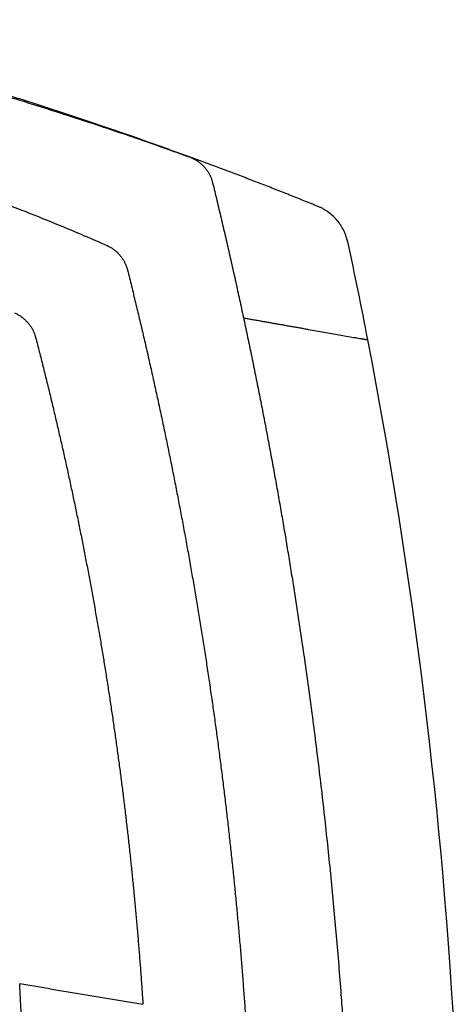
# Model space of a CAD drawing. Header units: millimetres. Extents: x 145 to 933, y -105 to 949.
# Tile 12 of 157: x 471 to 506, y 473 to 553. Entities that reach past the tile are written whole.
import ezdxf

# ---------------------------------------------------------------- set-up
doc = ezdxf.new("R2010")
doc.units = ezdxf.units.MM

msp = doc.modelspace()

# ---------------------------------------------------------------- linework, layer by layer
at = {"color": 7, "linetype": 'Continuous', "lineweight": 25}
for q in [(470.825, 474.783), (480.868, 473.103)]:
    msp.add_line((473.29, 474.371), q, dxfattribs=at)
for points, knots in [([(445.255, 553.349), (445.641, 553.267), (446.415, 553.105), (447.574, 552.856), (448.732, 552.603), (449.889, 552.344), (451.045, 552.081), (452.2, 551.813), (453.354, 551.54), (454.506, 551.263), (455.658, 550.98), (456.923, 550.665), (458.755, 550.198), (461.6, 549.45), (465.786, 548.293), (469.99, 547.052), (473.686, 545.898), (476.36, 545.033), (478.784, 544.224), (480.961, 543.477), (482.892, 542.799), (484.095, 542.365), (484.657, 542.162)], [0, 0, 0, 0, 0.028923, 0.057845, 0.086766, 0.115686, 0.144606, 0.173526, 0.202445, 0.231364, 0.260283, 0.289201, 0.326821, 0.39859, 0.504513, 0.6446, 0.719345, 0.787888, 0.850226, 0.906358, 0.956284, 1, 1, 1, 1]), ([(484.657, 542.162), (484.244, 542.313), (483.415, 542.617), (482.165, 543.067), (480.905, 543.515), (479.636, 543.961), (478.358, 544.403), (477.07, 544.843), (475.773, 545.28), (474.467, 545.713), (473.151, 546.143), (471.826, 546.57), (470.492, 546.992), (469.149, 547.411), (467.798, 547.826), (466.437, 548.237), (465.068, 548.643), (463.689, 549.044), (462.303, 549.441), (460.907, 549.833), (459.974, 550.089), (459.505, 550.218)], [0, 0, 0, 0, 0.049976, 0.100266, 0.150866, 0.201774, 0.252985, 0.304497, 0.356306, 0.408409, 0.460803, 0.513485, 0.56645, 0.619697, 0.67322, 0.727018, 0.781087, 0.835423, 0.890022, 0.944883, 1, 1, 1, 1]), ([(429.662, 548.379), (429.982, 548.337), (430.619, 548.254), (431.57, 548.124), (432.514, 547.99), (433.45, 547.851), (434.377, 547.709), (435.297, 547.563), (436.209, 547.413), (437.113, 547.259), (438.009, 547.102), (438.897, 546.942), (439.777, 546.779), (440.649, 546.612), (441.514, 546.442), (442.37, 546.27), (443.218, 546.094), (444.058, 545.916), (444.891, 545.736), (445.715, 545.553), (446.532, 545.367), (447.34, 545.18), (448.141, 544.99), (448.933, 544.798), (449.718, 544.604), (450.495, 544.409), (451.264, 544.211), (452.025, 544.012), (452.778, 543.812), (453.523, 543.61), (454.676, 543.292), (456.229, 542.85), (458.176, 542.272), (460.097, 541.677), (461.993, 541.066), (463.863, 540.44), (465.708, 539.799), (467.527, 539.144), (469.321, 538.477), (471.089, 537.796), (472.831, 537.104), (474.548, 536.401), (476.241, 535.688), (477.356, 535.201), (477.911, 534.958)], [0, 0, 0, 0, 0.0192555, 0.0383669, 0.0573342, 0.0761573, 0.0948362, 0.113371, 0.1317617, 0.1500083, 0.1681107, 0.1860689, 0.2038831, 0.221553, 0.2390789, 0.2564606, 0.2736981, 0.2907916, 0.3077409, 0.324546, 0.341207, 0.3577239, 0.3740966, 0.3903252, 0.4064096, 0.4223499, 0.4381461, 0.4537981, 0.469306, 0.4846698, 0.4998894, 0.5406857, 0.5810942, 0.6211151, 0.6607483, 0.6999937, 0.7388515, 0.7773215, 0.8154038, 0.8530985, 0.8904054, 0.9273246, 0.9638562, 1, 1, 1, 1]), ([(484.657, 542.162), (484.697, 542.147), (484.775, 542.118), (484.889, 542.068), (484.999, 542.014), (485.105, 541.958), (485.207, 541.898), (485.304, 541.835), (485.397, 541.77), (485.486, 541.703), (485.571, 541.634), (485.651, 541.564), (485.727, 541.492), (485.8, 541.419), (485.903, 541.307), (486.032, 541.151), (486.175, 540.944), (486.298, 540.729), (486.402, 540.507), (486.488, 540.282), (486.529, 540.127), (486.55, 540.051)], [0, 0, 0, 0, 0.042903, 0.085064, 0.126483, 0.167161, 0.207096, 0.24629, 0.284743, 0.322454, 0.359423, 0.39565, 0.431136, 0.465881, 0.499884, 0.586113, 0.671191, 0.755118, 0.837894, 0.919521, 1, 1, 1, 1]), ([(495.141, 538.126), (494.756, 538.283), (493.985, 538.596), (492.826, 539.059), (491.665, 539.518), (490.502, 539.971), (489.337, 540.42), (488.17, 540.863), (487.001, 541.301), (485.83, 541.735), (485.048, 542.02), (484.657, 542.162)], [0, 0, 0, 0, 0.111119, 0.222231, 0.333339, 0.444443, 0.555548, 0.666653, 0.777762, 0.888877, 1, 1, 1, 1]), ([(486.55, 540.051), (486.665, 539.572), (486.897, 538.616), (487.238, 537.179), (487.574, 535.742), (487.904, 534.304), (488.23, 532.864), (488.55, 531.424), (488.865, 529.983), (489.175, 528.541), (489.479, 527.098), (489.779, 525.654), (490.073, 524.209), (490.362, 522.763), (490.645, 521.317), (490.923, 519.87), (491.196, 518.422), (491.464, 516.973), (491.727, 515.524), (491.984, 514.074), (492.236, 512.623), (492.483, 511.171), (492.725, 509.719), (492.961, 508.266), (493.192, 506.813), (493.418, 505.359), (493.639, 503.904), (494.016, 501.353), (494.528, 497.705), (495.137, 492.954), (495.69, 488.199), (496.188, 483.439), (496.631, 478.672), (496.94, 474.854), (497.138, 472.147), (497.247, 470.554), (497.344, 469.066), (497.439, 467.525), (497.531, 465.931), (497.587, 464.868), (497.615, 464.337)], [0, 0, 0, 0, 0.019269, 0.038535, 0.057799, 0.077059, 0.096317, 0.115571, 0.134823, 0.154072, 0.173318, 0.192561, 0.211801, 0.231038, 0.250273, 0.269504, 0.288733, 0.307959, 0.327181, 0.346401, 0.365618, 0.384833, 0.404044, 0.423252, 0.442458, 0.46166, 0.48086, 0.500057, 0.562602, 0.625104, 0.687565, 0.749983, 0.812496, 0.874957, 0.899962, 0.918718, 0.937476, 0.958331, 0.979172, 1, 1, 1, 1]), ([(497.544, 535.258), (497.534, 535.302), (497.514, 535.391), (497.478, 535.524), (497.438, 535.655), (497.394, 535.784), (497.345, 535.912), (497.292, 536.038), (497.184, 536.27), (497, 536.598), (496.706, 536.996), (496.366, 537.356), (496.049, 537.616), (495.781, 537.799), (495.575, 537.921), (495.362, 538.032), (495.215, 538.095), (495.141, 538.126)], [0, 0, 0, 0, 0.035258, 0.070419, 0.105524, 0.140614, 0.175732, 0.210919, 0.246215, 0.37296, 0.49986, 0.626644, 0.753588, 0.81527, 0.876751, 0.938254, 1, 1, 1, 1]), ([(477.911, 534.958), (477.95, 534.941), (478.027, 534.905), (478.14, 534.847), (478.249, 534.784), (478.354, 534.718), (478.455, 534.648), (478.553, 534.575), (478.646, 534.498), (478.736, 534.419), (478.821, 534.337), (478.902, 534.253), (478.979, 534.167), (479.052, 534.078), (479.121, 533.988), (479.185, 533.897), (479.246, 533.804), (479.302, 533.71), (479.355, 533.615), (479.403, 533.519), (479.447, 533.423), (479.488, 533.327), (479.525, 533.23), (479.558, 533.133), (479.587, 533.037), (479.604, 532.972), (479.612, 532.94)], [0, 0, 0, 0, 0.046874, 0.093295, 0.139263, 0.184778, 0.229839, 0.274447, 0.318602, 0.362304, 0.405553, 0.44835, 0.490693, 0.532584, 0.574023, 0.615008, 0.655542, 0.695623, 0.735252, 0.774428, 0.813153, 0.851426, 0.889247, 0.926616, 0.963534, 1, 1, 1, 1]), ([(479.612, 532.94), (479.721, 532.501), (479.94, 531.624), (480.26, 530.308), (480.576, 528.99), (480.887, 527.671), (481.192, 526.351), (481.492, 525.031), (481.787, 523.709), (482.077, 522.387), (482.362, 521.064), (482.641, 519.74), (482.916, 518.415), (483.185, 517.089), (483.449, 515.763), (483.708, 514.436), (483.961, 513.108), (484.21, 511.78), (484.453, 510.451), (484.691, 509.121), (484.924, 507.79), (485.152, 506.459), (485.375, 505.127), (485.592, 503.795), (485.804, 502.462), (486.011, 501.129), (486.213, 499.795), (486.41, 498.461), (486.601, 497.126), (486.787, 495.79), (486.969, 494.455), (487.144, 493.119), (487.315, 491.782), (487.481, 490.445), (487.641, 489.108), (487.796, 487.77), (487.946, 486.432), (488.091, 485.094), (488.231, 483.755), (488.365, 482.417), (488.495, 481.077), (488.619, 479.738), (488.738, 478.399), (488.852, 477.059), (488.96, 475.719), (489.064, 474.38), (489.162, 473.04), (489.224, 472.146), (489.255, 471.699)], [0, 0, 0, 0, 0.021839, 0.043674, 0.065504, 0.08733, 0.109151, 0.130968, 0.15278, 0.174588, 0.196392, 0.218191, 0.239985, 0.261775, 0.283561, 0.305342, 0.327119, 0.348891, 0.370659, 0.392423, 0.414182, 0.435936, 0.457686, 0.479432, 0.501173, 0.52291, 0.544643, 0.566371, 0.588094, 0.609813, 0.631528, 0.653238, 0.674944, 0.696645, 0.718342, 0.740035, 0.761723, 0.783407, 0.805086, 0.826761, 0.848431, 0.870097, 0.891759, 0.913416, 0.935068, 0.956717, 0.978361, 1, 1, 1, 1]), ([(470.409, 529.448), (470.448, 529.43), (470.525, 529.396), (470.638, 529.338), (470.748, 529.276), (470.853, 529.211), (470.955, 529.142), (471.053, 529.069), (471.147, 528.994), (471.237, 528.915), (471.323, 528.834), (471.405, 528.75), (471.483, 528.665), (471.556, 528.577), (471.626, 528.488), (471.691, 528.397), (471.752, 528.305), (471.809, 528.211), (471.862, 528.117), (471.911, 528.022), (471.956, 527.926), (471.998, 527.831), (472.035, 527.734), (472.069, 527.638), (472.099, 527.542), (472.116, 527.478), (472.125, 527.446)], [0, 0, 0, 0, 0.046957, 0.093454, 0.139491, 0.185066, 0.230182, 0.274837, 0.319032, 0.362766, 0.406041, 0.448855, 0.49121, 0.533104, 0.574539, 0.615514, 0.65603, 0.696085, 0.735682, 0.774819, 0.813496, 0.851715, 0.889475, 0.926775, 0.963617, 1, 1, 1, 1]), ([(489.066, 529.045), (489.18, 529.025), (489.408, 528.985), (489.749, 528.925), (490.089, 528.865), (490.427, 528.805), (490.763, 528.746), (491.098, 528.687), (491.432, 528.628), (491.764, 528.57), (492.094, 528.511), (492.423, 528.453), (492.751, 528.395), (493.077, 528.338), (493.402, 528.281), (493.725, 528.224), (494.047, 528.167), (494.686, 528.054), (495.635, 527.887), (496.654, 527.707), (497.457, 527.566), (497.939, 527.481), (498.302, 527.417), (498.497, 527.382), (498.638, 527.357), (498.733, 527.341), (498.819, 527.326), (498.895, 527.312), (498.963, 527.3), (499.02, 527.29), (499.069, 527.281), (499.108, 527.275), (499.138, 527.269), (499.159, 527.266), (499.167, 527.264), (499.171, 527.264)], [0, 0, 0, 0, 0.031473, 0.062876, 0.094217, 0.125503, 0.156741, 0.187938, 0.219102, 0.25024, 0.281359, 0.312468, 0.343572, 0.374681, 0.4058, 0.436938, 0.468102, 0.499299, 0.623871, 0.749347, 0.810213, 0.874618, 0.90204, 0.926315, 0.937699, 0.948134, 0.957622, 0.966163, 0.973761, 0.980418, 0.986141, 0.990938, 0.994823, 0.997823, 1, 1, 1, 1]), ([(472.125, 527.446), (472.225, 527.057), (472.426, 526.28), (472.721, 525.113), (473.011, 523.944), (473.296, 522.775), (473.577, 521.605), (473.852, 520.434), (474.123, 519.262), (474.389, 518.09), (474.65, 516.916), (474.906, 515.742), (475.157, 514.567), (475.403, 513.391), (475.645, 512.214), (475.881, 511.037), (476.113, 509.859), (476.34, 508.68), (476.561, 507.501), (476.778, 506.321), (476.99, 505.14), (477.198, 503.959), (477.4, 502.777), (477.597, 501.595), (477.79, 500.412), (477.977, 499.228), (478.16, 498.045), (478.338, 496.86), (478.511, 495.675), (478.679, 494.49), (478.842, 493.304), (479.001, 492.118), (479.154, 490.932), (479.302, 489.745), (479.446, 488.558), (479.585, 487.37), (479.719, 486.182), (479.848, 484.994), (479.972, 483.806), (480.091, 482.617), (480.205, 481.429), (480.315, 480.24), (480.419, 479.05), (480.519, 477.861), (480.614, 476.672), (480.704, 475.482), (480.789, 474.293), (480.842, 473.499), (480.868, 473.103)], [0, 0, 0, 0, 0.0218477, 0.0436906, 0.0655286, 0.0873618, 0.1091901, 0.1310137, 0.1528323, 0.1746462, 0.1964552, 0.2182594, 0.2400587, 0.2618533, 0.283643, 0.3054278, 0.3272079, 0.3489831, 0.3707534, 0.392519, 0.4142797, 0.4360357, 0.4577868, 0.479533, 0.5012745, 0.5230111, 0.5447429, 0.5664699, 0.5881921, 0.6099095, 0.6316221, 0.6533298, 0.6750327, 0.6967309, 0.7184242, 0.7401127, 0.7617964, 0.7834753, 0.8051493, 0.8268186, 0.8484831, 0.8701428, 0.8917976, 0.9134477, 0.935093, 0.9567335, 0.9783691, 1, 1, 1, 1]), ([(471.084, 469.598), (471.055, 470.221), (471.026, 470.843), (470.995, 471.466), (470.965, 472.089), (470.934, 472.712), (470.901, 473.335), (470.876, 473.818), (470.851, 474.3), (470.825, 474.783)], [0.00398609, 0.00398609, 0.00398609, 0.00398609, 0.0077404, 0.0077404, 0.0077404, 0.01149471, 0.01149471, 0.01149471, 0.01440586, 0.01440586, 0.01440586, 0.01440586])]:
    msp.add_open_spline(points, degree=3, knots=knots, dxfattribs=at)
for points in [[(497.544, 535.258), (498.112, 532.596), (498.654, 529.932), (499.171, 527.264)], [(499.171, 527.264), (502.902, 507.986), (505.295, 488.45), (506.327, 468.842)]]:
    msp.add_open_spline(points, degree=3, dxfattribs=at)

doc.saveas('drawing.dxf')
